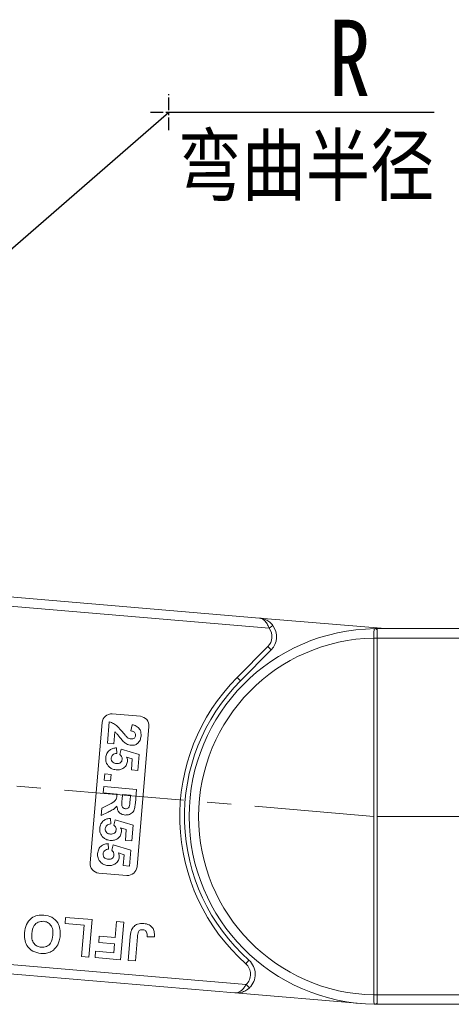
# Model space of a CAD drawing. Header units: millimetres. Extents: x 2623 to 3546, y -313 to 339.
# Tile 7 of 49: x 3006 to 3052, y -50 to 55. Entities that reach past the tile are written whole.
import ezdxf

# ---------------------------------------------------------------- set-up
doc = ezdxf.new("R2010")
doc.units = ezdxf.units.MM
doc.linetypes.add('CENTER', pattern=[0.6, 0.375, -0.075, 0.075, -0.075])
doc.linetypes.add('CENTERX2', pattern=[20.32, 12.7, -2.54, 2.54, -2.54])
doc.styles.get("Standard").update_dxf_attribs({"font": '仿宋_GB2312.ttf', "width": 0.8})
doc.styles.add('样式 1', font='仿宋_GB2312.ttf', dxfattribs={"width": 0.8, "height": 6})
doc.dimstyles.new('副本 ISO-35.1', dxfattribs={"dimtxt": 9, "dimasz": 7.5, "dimexe": 5, "dimexo": 0.625, "dimgap": 2.5, "dimtad": 1, "dimtxsty": 'Standard', "dimcen": 2.5, "dimadec": 0, "dimazin": 0, "dimtfac": 1, "dimtmove": 0, "dimatfit": 3, "dimfxl": 0, "dimarcsym": 0})

msp = doc.modelspace()

# ---------------------------------------------------------------- linework, layer by layer
at = {"color": 1, "linetype": 'CENTER', "ltscale": 3.556}
for p, q in [((3022.136, 43.482), (3022.136, 47.332)), ((3020.211, 45.407), (3024.061, 45.407))]:
    msp.add_line(p, q, dxfattribs=at)
at = {"color": 7, "linetype": 'Continuous', "lineweight": 15}
for p, q in [((3031.778, -8.46), (3000.159, -5.781)), ((3000.075, -6.777), (3032.807, -9.551)), ((3031.778, -8.46), (3045.152, -9.593)), ((3032.807, -9.551), (3033.207, -9.25)), ((3044.306, -9.713), (3044.306, -9.593)), ((3076.038, -9.593), (3044.306, -9.593)), ((3044.306, -10.593), (3044.306, -9.713)), ((3032.672, -11.511), (3029.416, -14.785)), ((3032.672, -11.511), (3033.027, -11.863)), ((3043.956, -10.592), (3043.956, -10.597)), ((3044.306, -10.597), (3043.956, -10.597)), ((3043.956, -10.597), (3043.956, -48.59)), ((3044.306, -10.597), (3044.306, -10.593)), ((3044.306, -10.593), (3077.156, -10.593)), ((3044.306, -48.59), (3044.306, -10.597)), ((3029.771, -15.137), (3033.027, -11.863)), ((3029.771, -15.137), (3029.416, -14.785)), ((3016.127, -18.675), (3019.117, -18.928)), ((3013.78, -34.534), (3015.046, -19.587)), ((3015.611, -21.803), (3015.805, -19.523)), ((3018.11, -20.484), (3018.232, -19.819)), ((3016.392, -20.564), (3016.282, -21.86)), ((3020.029, -20.009), (3018.762, -34.956)), ((3016.282, -21.86), (3015.611, -21.803)), ((3016.575, -22.29), (3016.601, -22.878)), ((3016.951, -23.002), (3017.083, -22.423)), ((3017.083, -22.423), (3018.978, -22.989)), ((3018.978, -22.989), (3018.834, -24.688)), ((3018.262, -23.47), (3017.651, -23.28)), ((3018.164, -24.631), (3018.262, -23.47)), ((3015.278, -25.738), (3015.335, -25.067)), ((3015.335, -25.067), (3016.005, -25.124)), ((3016.005, -25.124), (3015.949, -25.794)), ((3018.834, -24.688), (3018.164, -24.631)), ((3015.949, -25.794), (3015.278, -25.738)), ((3015.164, -27.079), (3015.221, -26.408)), ((3016.64, -27.204), (3015.164, -27.079)), ((3015.221, -26.408), (3018.709, -26.704)), ((3016.627, -27.354), (3016.64, -27.204)), ((3017.221, -27.253), (3017.175, -27.793)), ((3018.07, -27.325), (3017.221, -27.253)), ((3018.709, -26.704), (3018.585, -28.167)), ((3015.026, -28.71), (3015.86, -28.281)), ((3018.022, -27.895), (3018.07, -27.325)), ((3014.96, -29.493), (3015.026, -28.71)), ((3015.686, -29.129), (3014.96, -29.493)), ((3015.938, -29.801), (3015.964, -30.389)), ((3016.314, -30.513), (3016.446, -29.935)), ((3016.446, -29.935), (3018.342, -30.501)), ((3017.626, -30.982), (3017.015, -30.792)), ((3017.527, -32.143), (3017.626, -30.982)), ((3018.342, -30.501), (3018.198, -32.2)), ((3015.711, -32.484), (3015.737, -33.072)), ((3018.198, -32.2), (3017.527, -32.143)), ((3016.087, -33.196), (3016.219, -32.617)), ((3016.219, -32.617), (3018.114, -33.183)), ((3017.398, -33.664), (3016.787, -33.475)), ((3018.114, -33.183), (3017.97, -34.882)), ((3017.3, -34.825), (3017.398, -33.664)), ((3017.681, -35.868), (3014.692, -35.614)), ((3017.97, -34.882), (3017.3, -34.825)), ((3011.109, -40.998), (3011.165, -40.334)), ((3011.165, -40.334), (3013.976, -40.572)), ((3013.976, -40.572), (3013.638, -44.557)), ((3016.439, -42.479), (3016.582, -40.793)), ((3016.582, -40.793), (3017.348, -40.857)), ((3017.348, -40.857), (3017.011, -44.843)), ((3013.153, -41.171), (3011.109, -40.998)), ((3012.872, -44.492), (3013.153, -41.171)), ((3014.696, -43), (3014.753, -42.336)), ((3014.753, -42.336), (3016.439, -42.479)), ((3017.828, -44.912), (3018.041, -42.4)), ((3018.813, -42.398), (3018.595, -44.977)), ((3020.613, -42.421), (3019.842, -42.407)), ((3014.302, -44.614), (3014.359, -43.949)), ((3014.359, -43.949), (3016.3, -44.114)), ((3016.383, -43.143), (3014.696, -43)), ((3016.3, -44.114), (3016.383, -43.143)), ((3030.364, -47.48), (2996.866, -44.642)), ((3013.638, -44.557), (3012.872, -44.492)), ((3017.011, -44.843), (3014.302, -44.614)), ((3018.595, -44.977), (3017.828, -44.912)), ((3030.665, -44.896), (3030.332, -45.27)), ((2996.781, -45.638), (3029.165, -48.382)), ((3030.707, -47.844), (3030.364, -47.48)), ((3042.617, -49.522), (3029.165, -48.382)), ((3043.956, -48.59), (3043.956, -48.595)), ((3044.306, -48.59), (3043.956, -48.59)), ((3044.306, -48.593), (3044.306, -48.59)), ((3044.306, -48.593), (3044.306, -49.474)), ((3077.924, -48.593), (3044.306, -48.593)), ((3044.306, -49.593), (3044.071, -49.592)), ((3044.306, -49.474), (3044.306, -49.593)), ((3044.306, -49.593), (3076.806, -49.593))]:
    msp.add_line(p, q, dxfattribs=at)
at = {"color": 1, "linetype": 'CENTERX2', "lineweight": 13}
for p, q in [((3043.956, -29.593), (2998.47, -25.709)), ((3044.306, -29.593), (3465.153, -29.593))]:
    msp.add_line(p, q, dxfattribs=at)
at = {"color": 7, "linetype": 'Continuous', "lineweight": 15}
for centre, radius, start, end in [((3031.609, -10.453), 2, 315.15637, 36.96668), ((3044.306, -29.593), 20, 90.67353, 269.32647), ((3031.609, -10.453), 1.5, 315.15637, 36.96668), ((3044.069, -9.89), 0.295, 36.74973, 89.7268), ((3044.306, -29.593), 19, 91.05551, 268.94449), ((3044.043, -28.244), 17.652, 89.14787, 90.28404), ((3044.306, -29.593), 21, 135.15637, 228.28647), ((3044.306, -29.593), 20.5, 135.15637, 228.28647), ((3016.043, -19.672), 1, 85.15637, 175.15637), ((3019.032, -19.925), 1, 355.15637, 85.15637), ((3014.776, -34.618), 1, 175.15637, 265.15637), ((3017.766, -34.871), 1, 265.15637, 355.15637), ((3029.334, -46.389), 2, 313.34605, 48.28647), ((3029.334, -46.389), 1.5, 313.34605, 48.28647), ((3044.044, -30.971), 17.624, 269.71473, 270.8527), ((3044.069, -49.297), 0.295, 270.2732, 323.25027)]:
    msp.add_arc(centre, radius, start, end, dxfattribs=at)
for points, knots in [([(3031.778, -8.46), (3031.78, -8.46), (3031.791, -8.461), (3031.829, -8.465), (3031.874, -8.47), (3032.13, -8.509), (3032.517, -8.639), (3032.946, -8.939), (3033.135, -9.164), (3033.207, -9.25)], [0, 0, 0, 0, 0.0050875, 0.0203691, 0.0708073, 0.0890863, 0.5003107, 0.809226, 1, 1, 1, 1]), ([(3032.807, -9.551), (3032.785, -9.49), (3032.739, -9.366), (3032.649, -9.174), (3032.536, -8.98), (3032.431, -8.843), (3032.287, -8.687), (3032.141, -8.574), (3031.981, -8.503), (3031.903, -8.481), (3031.859, -8.471), (3031.833, -8.467), (3031.81, -8.464), (3031.796, -8.462), (3031.787, -8.461), (3031.782, -8.46), (3031.779, -8.46), (3031.778, -8.46)], [0, 0, 0, 0, 0.10102949, 0.20494614, 0.33716829, 0.47429709, 0.5161999, 0.74365074, 0.85308987, 0.91424801, 0.93216977, 0.96013693, 0.97654495, 0.98619361, 0.99469798, 0.99593178, 1, 1, 1, 1]), ([(3044.071, -9.595), (3044.059, -9.596), (3044.023, -9.6), (3043.986, -9.651), (3043.961, -9.786), (3043.954, -10.016), (3043.954, -10.299), (3043.955, -10.501), (3043.956, -10.592)], [0, 0, 0, 0, 0.0736104, 0.2252813, 0.4127189, 0.6160541, 0.826783, 1, 1, 1, 1]), ([(3044.306, -9.593), (3044.305, -9.593), (3044.236, -9.593), (3044.151, -9.594), (3044.083, -9.595), (3044.071, -9.595)], [0, 0, 0, 0, 0.0120871, 0.8246302, 1, 1, 1, 1]), ([(3015.805, -19.523), (3015.967, -19.57), (3016.293, -19.663), (3016.766, -20.053), (3017.04, -20.387), (3017.207, -20.591)], [0, 0, 0, 0, 0.2795508, 0.5593318, 1, 1, 1, 1]), ([(3018.232, -19.819), (3018.39, -19.856), (3018.705, -19.931), (3019.051, -20.25), (3019.196, -20.647), (3019.192, -20.901), (3019.189, -21.028)], [0, 0, 0, 0, 0.2807519, 0.5589701, 0.7792745, 1, 1, 1, 1]), ([(3017.304, -21.606), (3017.198, -21.49), (3017.023, -21.298), (3016.806, -21.01), (3016.625, -20.763), (3016.469, -20.63), (3016.392, -20.564)], [0, 0, 0, 0, 0.3399849, 0.5601859, 0.7803799, 1, 1, 1, 1]), ([(3017.207, -20.591), (3017.298, -20.705), (3017.46, -20.909), (3017.644, -21.092), (3017.725, -21.173)], [0, 0, 0, 0, 0.56023494, 1, 1, 1, 1]), ([(3018.609, -20.965), (3018.61, -20.916), (3018.612, -20.818), (3018.55, -20.681), (3018.389, -20.535), (3018.225, -20.505), (3018.11, -20.484)], [0, 0, 0, 0, 0.1872361, 0.3740839, 0.5606964, 1, 1, 1, 1]), ([(3018.117, -21.34), (3018.183, -21.342), (3018.314, -21.346), (3018.486, -21.261), (3018.586, -21.119), (3018.602, -21.016), (3018.609, -20.965)], [0, 0, 0, 0, 0.2806635, 0.5594614, 0.7793655, 1, 1, 1, 1]), ([(3018.15, -22.018), (3017.973, -21.98), (3017.655, -21.911), (3017.412, -21.699), (3017.304, -21.606)], [0, 0, 0, 0, 0.558458, 1, 1, 1, 1]), ([(3017.725, -21.173), (3017.792, -21.22), (3017.911, -21.303), (3018.054, -21.329), (3018.117, -21.34)], [0, 0, 0, 0, 0.5601166, 1, 1, 1, 1]), ([(3019.189, -21.028), (3019.167, -21.178), (3019.122, -21.478), (3018.856, -21.823), (3018.508, -22.016), (3018.269, -22.017), (3018.15, -22.018)], [0, 0, 0, 0, 0.28056822, 0.55975014, 0.7797946, 1, 1, 1, 1]), ([(3015.436, -23.343), (3015.463, -23.184), (3015.517, -22.865), (3015.824, -22.515), (3016.198, -22.328), (3016.449, -22.303), (3016.575, -22.29)], [0, 0, 0, 0, 0.2799484, 0.5590305, 0.7793307, 1, 1, 1, 1]), ([(3016.601, -22.878), (3016.523, -22.886), (3016.368, -22.903), (3016.181, -23.023), (3016.054, -23.183), (3016.031, -23.304), (3016.019, -23.364)], [0, 0, 0, 0, 0.28029954, 0.55996113, 0.78004238, 1, 1, 1, 1]), ([(3017.178, -23.513), (3017.177, -23.458), (3017.177, -23.35), (3017.103, -23.167), (3017.009, -23.064), (3016.951, -23.002)], [0, 0, 0, 0, 0.2799631, 0.5600652, 1, 1, 1, 1]), ([(3015.805, -24.317), (3015.671, -24.159), (3015.431, -23.874), (3015.434, -23.506), (3015.436, -23.343)], [0, 0, 0, 0, 0.5583531, 1, 1, 1, 1]), ([(3016.019, -23.364), (3016.022, -23.451), (3016.027, -23.623), (3016.173, -23.828), (3016.372, -23.929), (3016.506, -23.947), (3016.572, -23.956)], [0, 0, 0, 0, 0.2795727, 0.5586639, 0.7789233, 1, 1, 1, 1]), ([(3017.745, -23.722), (3017.71, -23.878), (3017.64, -24.191), (3017.29, -24.494), (3016.905, -24.637), (3016.655, -24.631), (3016.53, -24.628)], [0, 0, 0, 0, 0.2790069, 0.5586194, 0.7790735, 1, 1, 1, 1]), ([(3016.572, -23.956), (3016.652, -23.959), (3016.811, -23.964), (3017.02, -23.867), (3017.147, -23.699), (3017.167, -23.575), (3017.178, -23.513)], [0, 0, 0, 0, 0.2808976, 0.5594604, 0.779497, 1, 1, 1, 1]), ([(3017.651, -23.28), (3017.686, -23.359), (3017.747, -23.501), (3017.746, -23.654), (3017.745, -23.722)], [0, 0, 0, 0, 0.55988791, 1, 1, 1, 1]), ([(3016.53, -24.628), (3016.38, -24.602), (3016.113, -24.556), (3015.899, -24.39), (3015.805, -24.317)], [0, 0, 0, 0, 0.5595341, 1, 1, 1, 1]), ([(3015.86, -28.281), (3016.082, -28.173), (3016.391, -28.023), (3016.606, -27.637), (3016.62, -27.449), (3016.627, -27.354)], [0, 0, 0, 0, 0.56102154, 0.77929526, 1, 1, 1, 1]), ([(3017.175, -27.793), (3017.152, -27.99), (3017.122, -28.236), (3017.175, -28.53), (3017.256, -28.658), (3017.383, -28.743), (3017.481, -28.758), (3017.53, -28.766)], [0, 0, 0, 0, 0.5009624, 0.6257853, 0.7504363, 0.8750317, 1, 1, 1, 1]), ([(3018.585, -28.167), (3018.569, -28.326), (3018.537, -28.641), (3018.419, -29.038), (3018.19, -29.266), (3017.908, -29.425), (3017.665, -29.433), (3017.504, -29.439)], [0, 0, 0, 0, 0.2511432, 0.5005272, 0.6257353, 0.7510496, 1, 1, 1, 1]), ([(3017.966, -28.427), (3017.978, -28.328), (3018.001, -28.151), (3018.016, -27.974), (3018.022, -27.895)], [0, 0, 0, 0, 0.5599213, 1, 1, 1, 1]), ([(3016.619, -28.483), (3016.534, -28.583), (3016.394, -28.747), (3016.139, -28.906), (3015.915, -29.023), (3015.762, -29.094), (3015.686, -29.129)], [0, 0, 0, 0, 0.3395791, 0.5595909, 0.7797866, 1, 1, 1, 1]), ([(3017.504, -29.439), (3017.37, -29.416), (3017.103, -29.37), (3016.804, -29.116), (3016.655, -28.799), (3016.631, -28.588), (3016.619, -28.483)], [0, 0, 0, 0, 0.27995365, 0.55893293, 0.77917352, 1, 1, 1, 1]), ([(3017.53, -28.766), (3017.587, -28.766), (3017.701, -28.766), (3017.885, -28.654), (3017.935, -28.513), (3017.966, -28.427)], [0, 0, 0, 0, 0.2811289, 0.561183, 1, 1, 1, 1]), ([(3014.799, -30.855), (3014.826, -30.695), (3014.881, -30.377), (3015.188, -30.027), (3015.561, -29.839), (3015.812, -29.814), (3015.938, -29.801)], [0, 0, 0, 0, 0.2799484, 0.5590305, 0.7793307, 1, 1, 1, 1]), ([(3015.964, -30.389), (3015.887, -30.398), (3015.731, -30.414), (3015.545, -30.535), (3015.417, -30.695), (3015.394, -30.816), (3015.383, -30.876)], [0, 0, 0, 0, 0.2802995, 0.5599611, 0.7800424, 1, 1, 1, 1]), ([(3015.168, -31.829), (3015.034, -31.67), (3014.794, -31.386), (3014.798, -31.017), (3014.799, -30.855)], [0, 0, 0, 0, 0.5583531, 1, 1, 1, 1]), ([(3015.383, -30.876), (3015.385, -30.962), (3015.39, -31.134), (3015.537, -31.339), (3015.736, -31.44), (3015.869, -31.458), (3015.936, -31.467)], [0, 0, 0, 0, 0.2795727, 0.5586639, 0.7789233, 1, 1, 1, 1]), ([(3017.109, -31.233), (3017.074, -31.39), (3017.004, -31.702), (3016.654, -32.005), (3016.268, -32.148), (3016.019, -32.142), (3015.894, -32.139)], [0, 0, 0, 0, 0.2790069, 0.5586194, 0.7790735, 1, 1, 1, 1]), ([(3015.936, -31.467), (3016.016, -31.47), (3016.175, -31.476), (3016.383, -31.378), (3016.511, -31.21), (3016.531, -31.086), (3016.541, -31.024)], [0, 0, 0, 0, 0.2808976, 0.5594604, 0.779497, 1, 1, 1, 1]), ([(3016.541, -31.024), (3016.541, -30.97), (3016.54, -30.861), (3016.467, -30.678), (3016.372, -30.576), (3016.314, -30.513)], [0, 0, 0, 0, 0.27996309, 0.5600652, 1, 1, 1, 1]), ([(3017.015, -30.792), (3017.049, -30.871), (3017.111, -31.012), (3017.109, -31.166), (3017.109, -31.233)], [0, 0, 0, 0, 0.5598879, 1, 1, 1, 1]), ([(3014.572, -33.537), (3014.599, -33.378), (3014.653, -33.059), (3014.961, -32.71), (3015.334, -32.522), (3015.585, -32.497), (3015.711, -32.484)], [0, 0, 0, 0, 0.2799484, 0.5590305, 0.7793307, 1, 1, 1, 1]), ([(3015.894, -32.139), (3015.744, -32.114), (3015.476, -32.068), (3015.262, -31.902), (3015.168, -31.829)], [0, 0, 0, 0, 0.5595341, 1, 1, 1, 1]), ([(3014.941, -34.512), (3014.807, -34.353), (3014.567, -34.069), (3014.57, -33.7), (3014.572, -33.537)], [0, 0, 0, 0, 0.5583531, 1, 1, 1, 1]), ([(3015.737, -33.072), (3015.659, -33.08), (3015.504, -33.097), (3015.317, -33.217), (3015.19, -33.377), (3015.167, -33.498), (3015.155, -33.559)], [0, 0, 0, 0, 0.28029954, 0.55996113, 0.78004238, 1, 1, 1, 1]), ([(3016.314, -33.707), (3016.314, -33.653), (3016.313, -33.544), (3016.239, -33.361), (3016.145, -33.258), (3016.087, -33.196)], [0, 0, 0, 0, 0.2799631, 0.5600652, 1, 1, 1, 1]), ([(3016.787, -33.475), (3016.822, -33.554), (3016.883, -33.695), (3016.882, -33.848), (3016.881, -33.916)], [0, 0, 0, 0, 0.5598879, 1, 1, 1, 1]), ([(3015.666, -34.822), (3015.516, -34.796), (3015.249, -34.75), (3015.035, -34.585), (3014.941, -34.512)], [0, 0, 0, 0, 0.5595341, 1, 1, 1, 1]), ([(3015.155, -33.559), (3015.158, -33.645), (3015.163, -33.817), (3015.309, -34.022), (3015.509, -34.123), (3015.642, -34.141), (3015.708, -34.15)], [0, 0, 0, 0, 0.2795727, 0.5586639, 0.7789233, 1, 1, 1, 1]), ([(3016.881, -33.916), (3016.846, -34.072), (3016.776, -34.385), (3016.427, -34.688), (3016.041, -34.831), (3015.791, -34.825), (3015.666, -34.822)], [0, 0, 0, 0, 0.2790069, 0.5586194, 0.7790735, 1, 1, 1, 1]), ([(3015.708, -34.15), (3015.788, -34.153), (3015.947, -34.159), (3016.156, -34.061), (3016.283, -33.893), (3016.304, -33.769), (3016.314, -33.707)], [0, 0, 0, 0, 0.28089762, 0.55946036, 0.77949703, 1, 1, 1, 1]), ([(3006.807, -41.966), (3006.851, -41.673), (3006.94, -41.088), (3007.465, -40.413), (3008.167, -40.078), (3008.632, -40.084), (3008.865, -40.087)], [0, 0, 0, 0, 0.280551, 0.5594882, 0.779434, 1, 1, 1, 1]), ([(3008.81, -40.752), (3008.618, -40.76), (3008.235, -40.777), (3007.694, -41.261), (3007.618, -41.751), (3007.572, -42.05)], [0, 0, 0, 0, 0.2799912, 0.5597684, 1, 1, 1, 1]), ([(3009.821, -42.229), (3009.828, -42.04), (3009.841, -41.662), (3009.632, -41.161), (3009.251, -40.834), (3008.957, -40.779), (3008.81, -40.752)], [0, 0, 0, 0, 0.2810208, 0.5601162, 0.7799393, 1, 1, 1, 1]), ([(3008.865, -40.087), (3009.157, -40.139), (3009.741, -40.242), (3010.355, -40.85), (3010.61, -41.574), (3010.597, -42.036), (3010.59, -42.268)], [0, 0, 0, 0, 0.2799425, 0.558704, 0.7790449, 1, 1, 1, 1]), ([(3018.041, -42.4), (3018.054, -42.256), (3018.077, -42.001), (3018.157, -41.757), (3018.192, -41.65)], [0, 0, 0, 0, 0.5602943, 1, 1, 1, 1]), ([(3018.192, -41.65), (3018.266, -41.522), (3018.414, -41.268), (3018.88, -40.984), (3019.261, -40.986), (3019.494, -40.988)], [0, 0, 0, 0, 0.2801216, 0.5603549, 1, 1, 1, 1]), ([(3019.388, -41.648), (3019.295, -41.646), (3019.156, -41.644), (3018.993, -41.741), (3018.846, -41.979), (3018.828, -42.212), (3018.813, -42.398)], [0, 0, 0, 0, 0.2493961, 0.3744258, 0.4994543, 1, 1, 1, 1]), ([(3019.78, -41.902), (3019.756, -41.863), (3019.709, -41.785), (3019.576, -41.681), (3019.46, -41.661), (3019.388, -41.648)], [0, 0, 0, 0, 0.2806722, 0.5608436, 1, 1, 1, 1]), ([(3019.494, -40.988), (3019.687, -41.019), (3020.072, -41.081), (3020.485, -41.479), (3020.628, -41.965), (3020.618, -42.269), (3020.613, -42.421)], [0, 0, 0, 0, 0.2802457, 0.5584161, 0.7788266, 1, 1, 1, 1]), ([(3019.842, -42.407), (3019.846, -42.31), (3019.853, -42.138), (3019.802, -41.974), (3019.78, -41.902)], [0, 0, 0, 0, 0.561018, 1, 1, 1, 1]), ([(3008.529, -44.176), (3008.235, -44.123), (3007.647, -44.016), (3007.035, -43.397), (3006.785, -42.665), (3006.8, -42.199), (3006.807, -41.966)], [0, 0, 0, 0, 0.2798307, 0.5586691, 0.7790056, 1, 1, 1, 1]), ([(3007.572, -42.05), (3007.564, -42.238), (3007.548, -42.613), (3007.749, -43.118), (3008.136, -43.436), (3008.429, -43.486), (3008.576, -43.511)], [0, 0, 0, 0, 0.2810873, 0.5600131, 0.7796914, 1, 1, 1, 1]), ([(3008.576, -43.511), (3008.768, -43.505), (3009.15, -43.494), (3009.7, -43.019), (3009.775, -42.529), (3009.821, -42.229)], [0, 0, 0, 0, 0.2802778, 0.5598769, 1, 1, 1, 1]), ([(3010.59, -42.268), (3010.568, -42.462), (3010.529, -42.808), (3010.388, -43.126), (3010.326, -43.266)], [0, 0, 0, 0, 0.5601708, 1, 1, 1, 1]), ([(3010.326, -43.266), (3010.19, -43.468), (3009.948, -43.829), (3009.555, -44.011), (3009.383, -44.091)], [0, 0, 0, 0, 0.5599557, 1, 1, 1, 1]), ([(3009.383, -44.091), (3009.225, -44.13), (3008.945, -44.199), (3008.656, -44.183), (3008.529, -44.176)], [0, 0, 0, 0, 0.5595644, 1, 1, 1, 1]), ([(3029.165, -48.382), (3029.167, -48.382), (3029.169, -48.382), (3029.175, -48.383), (3029.183, -48.383), (3029.198, -48.384), (3029.221, -48.385), (3029.247, -48.385), (3029.292, -48.383), (3029.373, -48.374), (3029.543, -48.331), (3029.705, -48.245), (3029.928, -48.073), (3030.139, -47.855), (3030.296, -47.593), (3030.364, -47.48)], [0, 0, 0, 0, 0.0040759, 0.005312, 0.0138325, 0.0234994, 0.0399385, 0.0679586, 0.0859142, 0.1471881, 0.2568342, 0.4847154, 0.5266974, 0.7953711, 1, 1, 1, 1]), ([(3029.165, -48.382), (3029.168, -48.382), (3029.179, -48.383), (3029.217, -48.386), (3029.262, -48.388), (3029.521, -48.393), (3029.924, -48.331), (3030.398, -48.107), (3030.622, -47.917), (3030.707, -47.844)], [0, 0, 0, 0, 0.0050875, 0.0203691, 0.0708073, 0.0890863, 0.5003107, 0.809226, 1, 1, 1, 1]), ([(3043.956, -48.595), (3043.956, -48.607), (3043.955, -48.732), (3043.953, -48.968), (3043.954, -49.259), (3043.97, -49.472), (3044.002, -49.578), (3044.052, -49.588), (3044.071, -49.592)], [0, 0, 0, 0, 0.0234843, 0.2373073, 0.4510924, 0.6637685, 0.8705553, 1, 1, 1, 1]), ([(3044.071, -49.592), (3044.083, -49.592), (3044.151, -49.593), (3044.236, -49.593), (3044.305, -49.593), (3044.306, -49.593)], [0, 0, 0, 0, 0.1753698, 0.9879129, 1, 1, 1, 1])]:
    msp.add_open_spline(points, degree=3, knots=knots, dxfattribs=at)

# ---------------------------------------------------------------- texts
at = {"color": 5, "lineweight": 9, "ltscale": 10, "attachment_point": 3, "style": '样式 1'}
for s, width, heights, insert, char_height in [('R', 7.42965, [3.963], (3043.575, 55.247), 8.125), ('弯曲半径 ', 32.45876, [0], (3050.368, 42.863), 6.25)]:
    msp.add_mtext_dynamic_manual_height_columns(s, width=width, gutter_width=12.5, heights=heights, dxfattribs=dict(at, insert=insert, char_height=char_height))

# ---------------------------------------------------------------- leaders
at = {"color": 5, "lineweight": 9}
msp.add_leader([(2965.609, -3.811), (3022.136, 45.407), (3050.38, 45.407)], dimstyle='副本 ISO-35.1', override={"dimgap": 2.5, "dimtad": 0}, dxfattribs=at)

doc.saveas('drawing.dxf')
